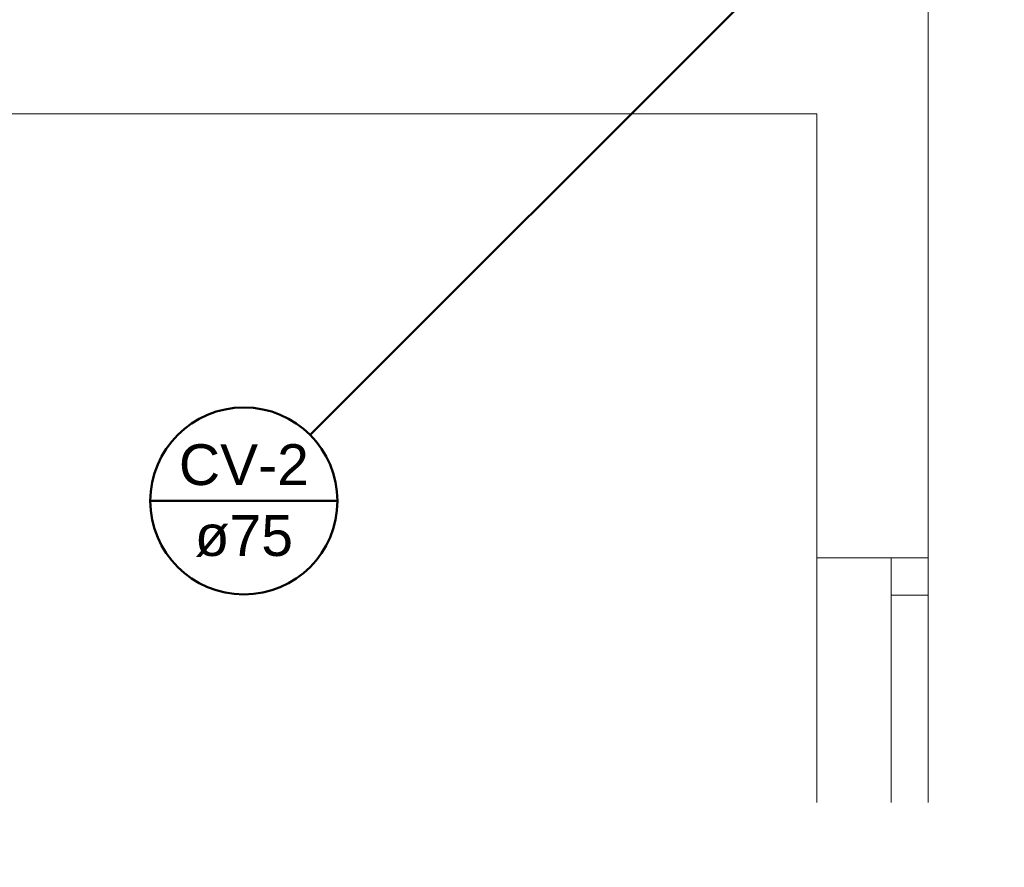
# Model space of a CAD drawing. Header units: millimetres. Extents: x -27714 to -5776, y 5810 to 9208.
# Tile 52 of 256: x -25566.94 to -25561.64, y 7023.66 to 7028.23. Entities that reach past the tile are written whole.
import ezdxf

# ---------------------------------------------------------------- set-up
doc = ezdxf.new("R2010")
doc.units = ezdxf.units.MM
doc.layers.add('CV-Indicação coluna', color=5, linetype='Continuous', lineweight=50)
for name, color, linetype in [('TEXTO', 7, 'Continuous'), ('TEXTO @ 100', 7, 'Continuous'), ('TEXTO @ 200', 7, 'Continuous'), ('TEXTO @ 25', 7, 'Continuous')]:
    doc.layers.add(name, color=color, linetype=linetype)
doc.styles.add('Arial', font='arial.ttf')

# ---------------------------------------------------------------- blocks, each defined once
blk = doc.blocks.new('SIMBOLO NOMENCLATURA')
at = {"linetype": 'Continuous'}
blk.add_circle((-30, 0), 30, dxfattribs=at)
blk = doc.blocks.new('*U147')
at = {"layer": 'TEXTO @ 100', "linetype": 'Continuous', "xscale": 20, "yscale": 20, "zscale": 20}
blk.add_blockref('SIMBOLO NOMENCLATURA', (-25314.2283, 7009.9176), dxfattribs=at)
at = {"layer": 'TEXTO @ 200', "linetype": 'Continuous', "xscale": 40, "yscale": 40, "zscale": 40}
blk.add_blockref('SIMBOLO NOMENCLATURA', (-25314.2283, 7009.9176), dxfattribs=at)
at = {"layer": 'TEXTO @ 25', "linetype": 'Continuous', "xscale": 5, "yscale": 5, "zscale": 5}
blk.add_blockref('SIMBOLO NOMENCLATURA', (-25314.2283, 7009.9176), dxfattribs=at)
blk = doc.blocks.new('*U151')
at = {"layer": 'TEXTO @ 100', "linetype": 'Continuous', "xscale": 20, "yscale": 20, "zscale": 20}
blk.add_blockref('SIMBOLO NOMENCLATURA', (-25312.5642, 7079.2502), dxfattribs=at)
at = {"layer": 'TEXTO @ 200', "linetype": 'Continuous', "xscale": 40, "yscale": 40, "zscale": 40}
blk.add_blockref('SIMBOLO NOMENCLATURA', (-25312.5642, 7079.2502), dxfattribs=at)
at = {"layer": 'TEXTO @ 25', "linetype": 'Continuous', "xscale": 5, "yscale": 5, "zscale": 5}
blk.add_blockref('SIMBOLO NOMENCLATURA', (-25312.5642, 7079.2502), dxfattribs=at)
blk = doc.blocks.new('*U155')
at = {"layer": 'TEXTO @ 200', "linetype": 'Continuous', "xscale": 40, "yscale": 40, "zscale": 40}
blk.add_blockref('SIMBOLO NOMENCLATURA', (-23654.5269, 7584.9791), dxfattribs=at)
blk = doc.blocks.new('*U159')
at = {"layer": 'TEXTO @ 200', "linetype": 'Continuous', "xscale": 40, "yscale": 40, "zscale": 40}
blk.add_blockref('SIMBOLO NOMENCLATURA', (-23783.0676, 7189.4887), dxfattribs=at)

msp = doc.modelspace()

# ---------------------------------------------------------------- linework, layer by layer
at = {"color": 7, "linetype": 'Continuous', "lineweight": 0}
for p, q in [((-25562.0481, 7025.3321), (-25562.0481, 7039.3764)), ((-25562.0481, 7025.3321), (-25562.6481, 7025.3321)), ((-25562.6481, 7025.3321), (-25562.6481, 7024.0137)), ((-25562.0481, 7025.3321), (-25562.6481, 7025.3321)), ((-25562.2481, 7025.3321), (-25562.2481, 7024.0137)), ((-25562.0481, 7025.3321), (-25562.0481, 7024.0137)), ((-25562.2481, 7025.1321), (-25562.0481, 7025.1321))]:
    msp.add_line(p, q, dxfattribs=at)
at = {"color": 83, "linetype": 'Continuous', "lineweight": 0}
for p, q in [((-25562.6481, 7027.7264), (-25592.2481, 7027.7264)), ((-25562.6481, 7024.0137), (-25562.6481, 7027.7264))]:
    msp.add_line(p, q, dxfattribs=at)
at = {"color": 7, "linetype": 'Continuous', "lineweight": 0}
for points in [[(-25592.2481, 7027.7264), (-25562.6481, 7027.7264)], [(-25562.6481, 7027.7264), (-25562.6481, 7025.3321)]]:
    msp.add_lwpolyline(points, dxfattribs=at)
at = {"layer": 'CV-Indicação coluna'}
for p, q in [((-25565.3787, 7025.9958), (-25562.9734, 7028.4011)), ((-25566.2393, 7025.6394), (-25565.2311, 7025.6394))]:
    msp.add_line(p, q, dxfattribs=at)
msp.add_circle((-25565.7352, 7025.6394), 0.5041, dxfattribs=at)

# ---------------------------------------------------------------- block references
at = {"layer": 'TEXTO'}
for name in ['*U155', '*U159', '*U151', '*U147']:
    msp.add_blockref(name, (0, 0), dxfattribs=at)

# ---------------------------------------------------------------- texts
at = {"layer": 'CV-Indicação coluna', "char_height": 0.22, "attachment_point": 8, "line_spacing_factor": 0.6, "style": 'Arial'}
for s, insert, width in [('CV-2', (-25565.7352, 7025.722), 1.400488), ('ø75', (-25565.7352, 7025.3368), 1.059085)]:
    msp.add_mtext(s, dxfattribs=dict(at, insert=insert, width=width))

doc.saveas('drawing.dxf')
